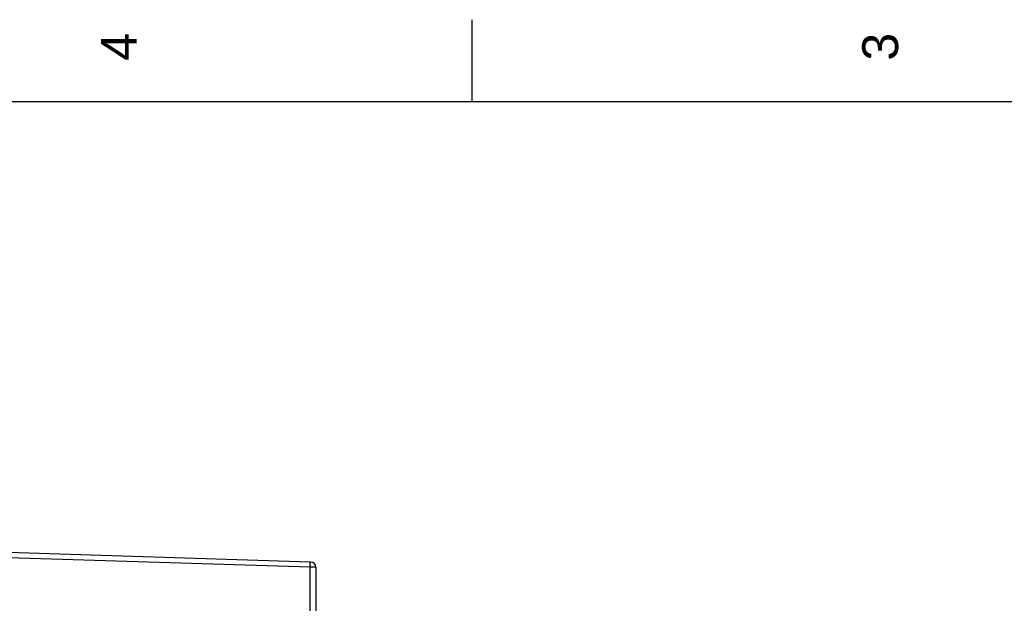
# Model space of a CAD drawing. Header units: millimetres. Extents: x 0 to 592, y 0 to 418.
# Tile 43 of 44: x 327 to 423, y 361 to 418. Entities that reach past the tile are written whole.
import ezdxf

# ---------------------------------------------------------------- set-up
doc = ezdxf.new("R2010")
doc.units = ezdxf.units.MM
for name, color, linetype in [('140.967_BW4NEO_C', 7, 'Continuous'), ('Marges', 7, 'Continuous'), ('Standard', 7, 'Continuous')]:
    doc.layers.add(name, color=color, linetype=linetype)

# ---------------------------------------------------------------- blocks, each defined once
blk = doc.blocks.new('SE1')
at = {"layer": '140.967_BW4NEO_C', "color": 7, "linetype": 'Continuous'}
for p, q in [((355.423, 365.079), (262.423, 368.008)), ((355.408, 364.58), (262.408, 367.509)), ((355.423, 365.079), (355.408, 364.58)), ((355.423, 365.079), (355.523, 365.076)), ((355.408, 364.58), (355.408, 356.614)), ((356.008, 364.577), (356.008, 356.595))]:
    blk.add_line(p, q, dxfattribs=at)
for centre, radius, start, end in [((355.508, 364.577), 0.5, 0, 88.19616), ((355.508, 364.577), 0.5, 26.33217, 63.46465), ((355.441, 313.844), 50.735, 89.36047, 90.03806)]:
    blk.add_arc(centre, radius, start, end, dxfattribs=at)
blk = doc.blocks.new('SE5')
at = {"layer": 'Marges', "char_height": 3.5, "width": 3.82162, "attachment_point": 1, "rotation": 90}
for s, insert in [('{\\fArial|b0||i0||c0|p34;\\C7;\\H3.5;\\W1.;4}', (335.038, 414)), ('{\\fArial|b0||i0||c0|p34;\\C7;\\H3.5;\\W1.;3\\P}', (409.288, 414))]:
    blk.add_mtext(s, dxfattribs=dict(at, insert=insert))
blk = doc.blocks.new('SE4')
at = {"layer": 'Marges'}
blk.add_blockref('SE5', (0, 0), dxfattribs=at)

msp = doc.modelspace()

# ---------------------------------------------------------------- linework, layer by layer
at = {"layer": 'Marges', "color": 7, "linetype": 'Continuous'}
for p, q in [((371.25, 410), (371.25, 418)), ((584, 410), (10, 410))]:
    msp.add_line(p, q, dxfattribs=at)

# ---------------------------------------------------------------- block references
msp.add_blockref('SE4', (0, 0))
at = {"layer": 'Standard'}
msp.add_blockref('SE1', (0, 0), dxfattribs=at)

doc.saveas('drawing.dxf')
